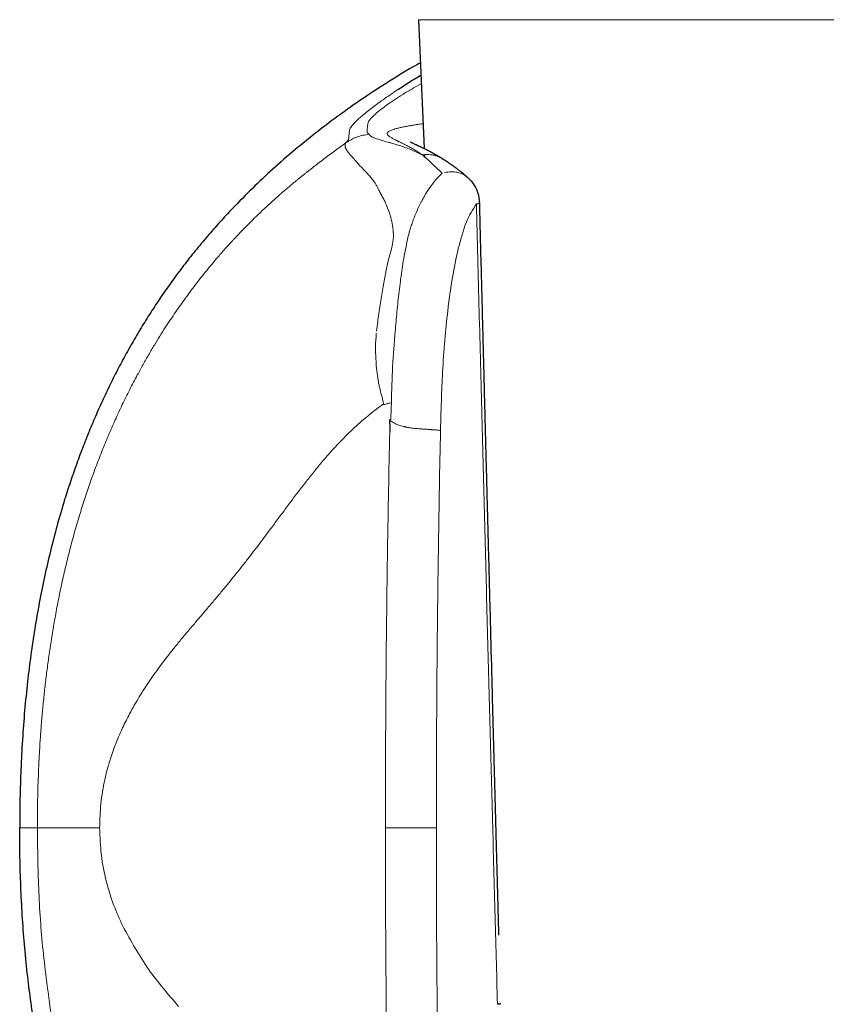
# Model space of a CAD drawing. Header units: millimetres. Extents: x 8 to 775, y 12 to 733.
# Tile 56 of 74: x 416 to 439, y 532 to 560. Entities that reach past the tile are written whole.
import ezdxf

# ---------------------------------------------------------------- set-up
doc = ezdxf.new("R2010")
doc.units = ezdxf.units.MM

msp = doc.modelspace()

# ---------------------------------------------------------------- linework, layer by layer
at = {"color": 7, "linetype": 'Continuous', "lineweight": 30}
for p, q in [((427.179, 559.761), (427.339, 556.084)), ((427.346, 555.913), (427.349, 555.859)), ((427.856, 555.797), (427.863, 555.792)), ((421.79, 554.289), (421.807, 554.307)), ((417.085, 546.063), (417.104, 546.124))]:
    msp.add_line(p, q, dxfattribs=at)
at = {"color": 252, "linetype": 'Continuous', "lineweight": 0}
for p, q in [((450.434, 559.761), (427.179, 559.761)), ((427.259, 557.935), (427.075, 557.836)), ((425.105, 556.246), (425.18, 556.34)), ((425.18, 556.34), (425.207, 556.612)), ((427.284, 555.906), (427.315, 555.891)), ((427.315, 555.891), (427.354, 555.854)), ((427.354, 555.854), (427.454, 555.761)), ((426.235, 536.724), (427.688, 536.724))]:
    msp.add_line(p, q, dxfattribs=at)
at = {"color": 7, "linetype": 'Continuous', "lineweight": 30}
for points, knots in [([(427.233, 558.53), (427.196, 558.51), (426.896, 558.345), (426.351, 558.01), (425.6, 557.524), (424.888, 557.021), (424.212, 556.508), (423.573, 555.985), (422.958, 555.445), (422.367, 554.888), (421.993, 554.5), (421.807, 554.308)], [0, 0, 0, 0, 0.018393, 0.148683, 0.278251, 0.406995, 0.527541, 0.647187, 0.765858, 0.883484, 1, 1, 1, 1]), ([(426.592, 557.77), (426.7, 557.84), (426.901, 557.972), (427.137, 558.116), (427.248, 558.183)], [0, 0, 0, 0, 0.533433, 1, 1, 1, 1]), ([(427.856, 555.798), (427.849, 555.803), (427.832, 555.813), (427.809, 555.827), (427.789, 555.839), (427.775, 555.847), (427.765, 555.853), (427.756, 555.859), (427.744, 555.866), (427.729, 555.874), (427.71, 555.885), (427.691, 555.896), (427.673, 555.906), (427.656, 555.916), (427.637, 555.927), (427.616, 555.939), (427.593, 555.952), (427.569, 555.965), (427.547, 555.976), (427.526, 555.988), (427.504, 556), (427.478, 556.013), (427.45, 556.028), (427.423, 556.042), (427.396, 556.056), (427.368, 556.07), (427.336, 556.086), (427.304, 556.102), (427.273, 556.116), (427.247, 556.129), (427.224, 556.14), (427.202, 556.15), (427.18, 556.161), (427.157, 556.171), (427.131, 556.183), (427.1, 556.198), (427.064, 556.214), (427.027, 556.231), (427.002, 556.243), (426.985, 556.251), (426.975, 556.255), (426.967, 556.259), (426.961, 556.262), (426.957, 556.264), (426.955, 556.265), (426.955, 556.265), (426.954, 556.265)], [0, 0, 0, 0, 0.0170005, 0.0369861, 0.0525641, 0.0617287, 0.0683054, 0.074779, 0.0821842, 0.0943746, 0.1084544, 0.1234081, 0.1368289, 0.1486194, 0.163438, 0.1793882, 0.1980014, 0.2177477, 0.2350305, 0.2497095, 0.2676506, 0.289656, 0.3140185, 0.3371851, 0.3591152, 0.3831033, 0.4116401, 0.4443404, 0.4724465, 0.4978295, 0.521342, 0.5433024, 0.5639956, 0.5920776, 0.621787, 0.6527754, 0.7082508, 0.7639679, 0.8208752, 0.8500161, 0.8763889, 0.9011065, 0.9259769, 0.9517334, 0.9792864, 1, 1, 1, 1]), ([(428.575, 555.266), (428.568, 555.273), (428.555, 555.284), (428.536, 555.3), (428.522, 555.312), (428.511, 555.321), (428.504, 555.327), (428.495, 555.335), (428.483, 555.344), (428.467, 555.358), (428.44, 555.38), (428.405, 555.408), (428.368, 555.438), (428.337, 555.462), (428.31, 555.484), (428.282, 555.505), (428.256, 555.525), (428.232, 555.542), (428.21, 555.559), (428.187, 555.575), (428.164, 555.592), (428.142, 555.608), (428.121, 555.623), (428.099, 555.638), (428.074, 555.656), (428.05, 555.672), (428.03, 555.686), (428.015, 555.696), (427.999, 555.706), (427.982, 555.718), (427.96, 555.732), (427.933, 555.75), (427.9, 555.771), (427.877, 555.786), (427.864, 555.794)], [0, 0, 0, 0, 0.029756, 0.054372, 0.073857, 0.088219, 0.09754, 0.106185, 0.123455, 0.145228, 0.170359, 0.233052, 0.287927, 0.323091, 0.3601, 0.399815, 0.435699, 0.46804, 0.495303, 0.527292, 0.562416, 0.59337, 0.619252, 0.65018, 0.686815, 0.727254, 0.752107, 0.774791, 0.795389, 0.820108, 0.852871, 0.893719, 0.942722, 1, 1, 1, 1]), ([(428.923, 554.534), (428.923, 554.537), (428.923, 554.546), (428.922, 554.56), (428.921, 554.579), (428.919, 554.603), (428.917, 554.631), (428.913, 554.659), (428.909, 554.689), (428.903, 554.719), (428.896, 554.752), (428.888, 554.784), (428.879, 554.811), (428.87, 554.84), (428.859, 554.871), (428.846, 554.903), (428.832, 554.934), (428.818, 554.963), (428.796, 555.003), (428.766, 555.052), (428.726, 555.108), (428.689, 555.154), (428.656, 555.19), (428.631, 555.215), (428.61, 555.236), (428.593, 555.251), (428.581, 555.262), (428.576, 555.266)], [0, 0, 0, 0, 0.011114, 0.031328, 0.051487, 0.080267, 0.115917, 0.153469, 0.182378, 0.221471, 0.26562, 0.304523, 0.337331, 0.369648, 0.413062, 0.456077, 0.494838, 0.532721, 0.571898, 0.656713, 0.741255, 0.81756, 0.869265, 0.918312, 0.942895, 0.978599, 1, 1, 1, 1]), ([(429.471, 533.667), (429.47, 533.694), (429.469, 533.756), (429.466, 533.847), (429.464, 533.935), (429.462, 534.012), (429.46, 534.073), (429.459, 534.122), (429.458, 534.159), (429.457, 534.19), (429.456, 534.219), (429.455, 534.25), (429.454, 534.283), (429.453, 534.328), (429.452, 534.388), (429.45, 534.463), (429.447, 534.569), (429.443, 534.706), (429.438, 534.877), (429.434, 535.055), (429.429, 535.237), (429.424, 535.424), (429.418, 535.622), (429.413, 535.83), (429.407, 536.05), (429.398, 536.365), (429.388, 536.77), (429.375, 537.255), (429.362, 537.728), (429.35, 538.188), (429.338, 538.611), (429.328, 538.999), (429.319, 539.353), (429.309, 539.702), (429.3, 540.049), (429.291, 540.395), (429.27, 541.171), (429.248, 542.033), (429.223, 542.981), (429.207, 543.586), (429.191, 544.191), (429.175, 544.795), (429.16, 545.353), (429.147, 545.859), (429.135, 546.311), (429.124, 546.75), (429.113, 547.177), (429.104, 547.499), (429.099, 547.722), (429.095, 547.85), (429.092, 547.982), (429.088, 548.122), (429.084, 548.271), (429.08, 548.428), (429.076, 548.594), (429.071, 548.768), (429.066, 548.965), (429.061, 549.185), (429.054, 549.429), (429.048, 549.686), (429.041, 549.957), (429.033, 550.24), (429.026, 550.537), (429.018, 550.847), (429.009, 551.17), (429.001, 551.506), (428.992, 551.855), (428.982, 552.217), (428.973, 552.585), (428.963, 552.958), (428.953, 553.335), (428.943, 553.725), (428.933, 554.126), (428.926, 554.397), (428.923, 554.534)], [0, 0, 0, 0, 0.004003, 0.008845, 0.01309, 0.016737, 0.019786, 0.021978, 0.023705, 0.025053, 0.02644, 0.02792, 0.029495, 0.031164, 0.034468, 0.038089, 0.042021, 0.049592, 0.057805, 0.066661, 0.075111, 0.084074, 0.09355, 0.103538, 0.114038, 0.125051, 0.148933, 0.1722, 0.19485, 0.216885, 0.238305, 0.255684, 0.272635, 0.289264, 0.305873, 0.322482, 0.339091, 0.41739, 0.446381, 0.475371, 0.504361, 0.533351, 0.56229, 0.584522, 0.606158, 0.627199, 0.647644, 0.667495, 0.673597, 0.679641, 0.685892, 0.692603, 0.699773, 0.707262, 0.715194, 0.72357, 0.732389, 0.743465, 0.755169, 0.767501, 0.780462, 0.79405, 0.808267, 0.823111, 0.838584, 0.854684, 0.871413, 0.88877, 0.906754, 0.924287, 0.942378, 0.961027, 0.980234, 1, 1, 1, 1]), ([(421.79, 554.289), (421.666, 554.156), (421.42, 553.891), (421.067, 553.482), (420.726, 553.067), (420.398, 552.646), (420.086, 552.22), (419.789, 551.792), (419.506, 551.361), (419.235, 550.924), (419.063, 550.628), (418.978, 550.48)], [0, 0, 0, 0, 0.11475, 0.228687, 0.341818, 0.454218, 0.565964, 0.67515, 0.783842, 0.892106, 1, 1, 1, 1]), ([(418.978, 550.48), (418.891, 550.324), (418.717, 550.013), (418.472, 549.539), (418.239, 549.06), (418.018, 548.575), (417.811, 548.089), (417.616, 547.602), (417.434, 547.113), (417.262, 546.621), (417.157, 546.29), (417.104, 546.124)], [0, 0, 0, 0, 0.112672, 0.22506, 0.33722, 0.449204, 0.56106, 0.670833, 0.78056, 0.890273, 1, 1, 1, 1]), ([(426.347, 548.354), (426.349, 548.332), (426.353, 548.29), (426.357, 548.231), (426.36, 548.187), (426.362, 548.155), (426.363, 548.135), (426.364, 548.116), (426.364, 548.099), (426.365, 548.074), (426.364, 548.04), (426.36, 548.012), (426.358, 547.999)], [0, 0, 0, 0, 0.187106, 0.353699, 0.499799, 0.561577, 0.618811, 0.671508, 0.719675, 0.763321, 0.885106, 1, 1, 1, 1]), ([(417.085, 546.063), (417.013, 545.823), (416.869, 545.342), (416.681, 544.614), (416.512, 543.88), (416.363, 543.14), (416.233, 542.396), (416.121, 541.647), (416.025, 540.87), (415.945, 540.065), (415.882, 539.231), (415.838, 538.396), (415.812, 537.56), (415.809, 537.002), (415.807, 536.724)], [0, 0, 0, 0, 0.0794555, 0.158984, 0.2386078, 0.3183415, 0.3981929, 0.4781632, 0.5582476, 0.6464585, 0.734772, 0.8231588, 0.9115824, 1, 1, 1, 1]), ([(417.085, 527.384), (417.012, 527.629), (416.866, 528.117), (416.674, 528.855), (416.503, 529.595), (416.354, 530.338), (416.224, 531.082), (416.114, 531.829), (416.018, 532.602), (415.94, 533.403), (415.879, 534.23), (415.837, 535.06), (415.812, 535.891), (415.808, 536.446), (415.807, 536.724)], [0, 0, 0, 0, 0.080949, 0.161507, 0.241757, 0.321771, 0.401616, 0.481352, 0.56103, 0.648666, 0.736342, 0.8241, 0.911977, 1, 1, 1, 1]), ([(429.523, 531.708), (429.523, 531.707), (429.523, 531.706), (429.514, 531.703), (429.497, 531.7), (429.47, 531.696), (429.444, 531.693), (429.431, 531.691)], [0, 0, 0, 0, 0.068694, 0.283817, 0.511674, 0.750948, 1, 1, 1, 1])]:
    msp.add_open_spline(points, degree=3, knots=knots, dxfattribs=at)
at = {"color": 252, "linetype": 'Continuous', "lineweight": 0}
for points, knots in [([(425.429, 556.896), (425.461, 556.925), (425.525, 556.983), (425.658, 557.095), (425.855, 557.25), (426.14, 557.463), (426.444, 557.669), (426.592, 557.77)], [0, 0, 0, 0, 0.171883, 0.337058, 0.496428, 0.753798, 1, 1, 1, 1]), ([(427.075, 557.836), (426.98, 557.78), (426.783, 557.666), (426.536, 557.508), (426.299, 557.346), (426.088, 557.191), (425.996, 557.112), (425.948, 557.07)], [0, 0, 0, 0, 0.155294, 0.319376, 0.496351, 0.733224, 1, 1, 1, 1]), ([(425.207, 556.612), (425.214, 556.629), (425.227, 556.66), (425.264, 556.719), (425.321, 556.79), (425.394, 556.862), (425.429, 556.896)], [0, 0, 0, 0, 0.277881, 0.499061, 0.761289, 1, 1, 1, 1]), ([(425.948, 557.07), (425.885, 557.01), (425.761, 556.888), (425.743, 556.83), (425.734, 556.801)], [0, 0, 0, 0, 0.4967772, 1, 1, 1, 1]), ([(425.734, 556.801), (425.728, 556.758), (425.714, 556.67), (425.713, 556.58), (425.713, 556.535)], [0, 0, 0, 0, 0.49932, 1, 1, 1, 1]), ([(426.325, 556.569), (426.337, 556.576), (426.36, 556.591), (426.409, 556.613), (426.47, 556.635), (426.544, 556.656), (426.628, 556.678), (426.725, 556.699), (426.833, 556.72), (426.953, 556.741), (427.084, 556.763), (427.202, 556.781), (427.281, 556.792), (427.308, 556.795)], [0, 0, 0, 0, 0.095416, 0.190738, 0.285971, 0.381122, 0.476193, 0.571187, 0.666106, 0.760949, 0.855718, 0.950413, 1, 1, 1, 1]), ([(425.779, 556.493), (425.655, 556.476), (425.412, 556.442), (425.206, 556.31), (425.105, 556.246)], [0, 0, 0, 0, 0.511996, 1, 1, 1, 1]), ([(425.713, 556.535), (425.724, 556.528), (425.747, 556.515), (425.769, 556.5), (425.779, 556.493)], [0, 0, 0, 0, 0.499793, 1, 1, 1, 1]), ([(425.779, 556.493), (425.783, 556.475), (425.791, 556.439), (425.896, 556.398), (425.949, 556.377)], [0, 0, 0, 0, 0.4973649, 1, 1, 1, 1]), ([(425.949, 556.377), (425.997, 556.361), (426.097, 556.329), (426.241, 556.288), (426.314, 556.267)], [0, 0, 0, 0, 0.48872, 1, 1, 1, 1]), ([(427.284, 555.906), (427.278, 555.911), (427.263, 555.923), (427.236, 555.942), (427.201, 555.966), (427.158, 555.994), (427.11, 556.025), (427.063, 556.053), (427.016, 556.081), (426.969, 556.107), (426.921, 556.133), (426.872, 556.159), (426.805, 556.194), (426.723, 556.234), (426.657, 556.266), (426.616, 556.286), (426.595, 556.296), (426.576, 556.305), (426.558, 556.314), (426.54, 556.323), (426.511, 556.337), (426.474, 556.355), (426.432, 556.378), (426.395, 556.399), (426.363, 556.419), (426.338, 556.438), (426.316, 556.456), (426.296, 556.479), (426.285, 556.507), (426.291, 556.539), (426.314, 556.559), (426.325, 556.569)], [0, 0, 0, 0, 0.00942, 0.022575, 0.039552, 0.060466, 0.085471, 0.11068, 0.131098, 0.158166, 0.184015, 0.20858, 0.239293, 0.299852, 0.358531, 0.373551, 0.388414, 0.403115, 0.417647, 0.432003, 0.446178, 0.489313, 0.532392, 0.575314, 0.617934, 0.660117, 0.70174, 0.746819, 0.831779, 0.916307, 1, 1, 1, 1]), ([(420.528, 551.815), (420.584, 551.892), (420.695, 552.044), (420.862, 552.263), (421.026, 552.472), (421.189, 552.674), (421.338, 552.852), (421.47, 553.007), (421.584, 553.138), (421.67, 553.235), (421.729, 553.3), (421.761, 553.335), (421.792, 553.37), (421.824, 553.405), (421.855, 553.438), (421.886, 553.472), (421.916, 553.504), (421.984, 553.577), (422.091, 553.689), (422.238, 553.841), (422.39, 553.994), (422.541, 554.142), (422.69, 554.285), (422.831, 554.417), (422.93, 554.507), (422.984, 554.557), (422.999, 554.57), (423.014, 554.584), (423.03, 554.598), (423.045, 554.612), (423.06, 554.625), (423.095, 554.657), (423.152, 554.707), (423.231, 554.777), (423.316, 554.851), (423.407, 554.929), (423.501, 555.009), (423.593, 555.086), (423.676, 555.155), (423.749, 555.215), (423.816, 555.27), (423.883, 555.324), (423.953, 555.38), (424.027, 555.439), (424.104, 555.5), (424.212, 555.584), (424.346, 555.688), (424.507, 555.81), (424.663, 555.926), (424.814, 556.037), (424.96, 556.143), (425.058, 556.212), (425.105, 556.246)], [0, 0, 0, 0, 0.038785, 0.076222, 0.112314, 0.148038, 0.183735, 0.209079, 0.233723, 0.257671, 0.264595, 0.27146, 0.278264, 0.285009, 0.291695, 0.298321, 0.304888, 0.311396, 0.342201, 0.374321, 0.40779, 0.442635, 0.474457, 0.507381, 0.537276, 0.540686, 0.544107, 0.547539, 0.550982, 0.554436, 0.557901, 0.561377, 0.578133, 0.596157, 0.615451, 0.636019, 0.657863, 0.679241, 0.698586, 0.713794, 0.728772, 0.743479, 0.75885, 0.774885, 0.792273, 0.809762, 0.845116, 0.87901, 0.911444, 0.942419, 0.971937, 1, 1, 1, 1]), ([(425.105, 556.246), (425.102, 556.241), (425.097, 556.232), (425.091, 556.218), (425.087, 556.203), (425.084, 556.186), (425.084, 556.167), (425.087, 556.146), (425.092, 556.124), (425.101, 556.099), (425.114, 556.071), (425.126, 556.051), (425.132, 556.041)], [0, 0, 0, 0, 0.074719, 0.155018, 0.240908, 0.332403, 0.429516, 0.532262, 0.640661, 0.754732, 0.874502, 1, 1, 1, 1]), ([(426.314, 556.267), (426.327, 556.264), (426.349, 556.257), (426.375, 556.251), (426.387, 556.247)], [0, 0, 0, 0, 0.54299, 1, 1, 1, 1]), ([(426.387, 556.247), (426.427, 556.237), (426.507, 556.215), (426.589, 556.189), (426.63, 556.177)], [0, 0, 0, 0, 0.507632, 1, 1, 1, 1]), ([(426.63, 556.177), (426.737, 556.141), (426.945, 556.071), (427.173, 555.96), (427.284, 555.906)], [0, 0, 0, 0, 0.512963, 1, 1, 1, 1]), ([(425.138, 556.031), (425.137, 556.032), (425.135, 556.036), (425.133, 556.039), (425.132, 556.041)], [0, 0, 0, 0, 0.500054, 1, 1, 1, 1]), ([(425.138, 556.031), (425.142, 556.024), (425.155, 556.006), (425.201, 555.944), (425.262, 555.877), (425.31, 555.826)], [0, 0, 0, 0, 0.11099, 0.314256, 1, 1, 1, 1]), ([(425.334, 555.799), (425.33, 555.803), (425.322, 555.812), (425.314, 555.821), (425.31, 555.826)], [0, 0, 0, 0, 0.500171, 1, 1, 1, 1]), ([(425.379, 555.744), (425.372, 555.753), (425.356, 555.772), (425.342, 555.79), (425.334, 555.799)], [0, 0, 0, 0, 0.500325, 1, 1, 1, 1]), ([(427.284, 555.906), (427.316, 555.911), (427.38, 555.919), (427.477, 555.918), (427.571, 555.907), (427.663, 555.885), (427.751, 555.853), (427.816, 555.823), (427.849, 555.802), (427.856, 555.797)], [0, 0, 0, 0, 0.159372, 0.318841, 0.478477, 0.638224, 0.797957, 0.957545, 1, 1, 1, 1]), ([(425.571, 555.533), (425.57, 555.534), (425.567, 555.537), (425.556, 555.548), (425.52, 555.586), (425.455, 555.655), (425.407, 555.712), (425.379, 555.744)], [0, 0, 0, 0, 0.014914, 0.044162, 0.145595, 0.519391, 1, 1, 1, 1]), ([(425.856, 555.219), (425.807, 555.277), (425.708, 555.394), (425.617, 555.486), (425.571, 555.533)], [0, 0, 0, 0, 0.498425, 1, 1, 1, 1]), ([(427.454, 555.761), (427.513, 555.705), (427.612, 555.613), (427.752, 555.481), (427.824, 555.409), (427.849, 555.384)], [0, 0, 0, 0, 0.496664, 0.820633, 1, 1, 1, 1]), ([(426.051, 554.901), (426.037, 554.929), (426.01, 554.987), (425.963, 555.067), (425.912, 555.146), (425.875, 555.194), (425.856, 555.219)], [0, 0, 0, 0, 0.228397, 0.471102, 0.728271, 1, 1, 1, 1]), ([(427.849, 555.384), (427.786, 555.322), (427.657, 555.196), (427.544, 555.031), (427.486, 554.948)], [0, 0, 0, 0, 0.493293, 1, 1, 1, 1]), ([(427.923, 555.404), (427.983, 555.414), (428.108, 555.436), (428.291, 555.415), (428.453, 555.361), (428.537, 555.292), (428.573, 555.262)], [0, 0, 0, 0, 0.245912, 0.508989, 0.784371, 1, 1, 1, 1]), ([(427.486, 554.948), (427.459, 554.912), (427.41, 554.849), (427.374, 554.781), (427.359, 554.751)], [0, 0, 0, 0, 0.567145, 1, 1, 1, 1]), ([(426.056, 554.89), (426.055, 554.892), (426.053, 554.896), (426.052, 554.899), (426.051, 554.901)], [0, 0, 0, 0, 0.500029, 1, 1, 1, 1]), ([(426.26, 554.488), (426.253, 554.503), (426.238, 554.536), (426.213, 554.587), (426.184, 554.644), (426.164, 554.684), (426.152, 554.706), (426.15, 554.709), (426.148, 554.713), (426.145, 554.718), (426.142, 554.723), (426.139, 554.729), (426.134, 554.739), (426.125, 554.755), (426.114, 554.776), (426.103, 554.797), (426.094, 554.814), (426.087, 554.828), (426.08, 554.84), (426.074, 554.852), (426.069, 554.863), (426.064, 554.873), (426.06, 554.882), (426.057, 554.888), (426.056, 554.89)], [0, 0, 0, 0, 0.104437, 0.225132, 0.362071, 0.515214, 0.522065, 0.53061, 0.54085, 0.552784, 0.566411, 0.58173, 0.598742, 0.645012, 0.700479, 0.76513, 0.802448, 0.837487, 0.870251, 0.900741, 0.928959, 0.954907, 0.978587, 1, 1, 1, 1]), ([(427.359, 554.751), (427.342, 554.721), (427.307, 554.66), (427.274, 554.596), (427.258, 554.564)], [0, 0, 0, 0, 0.494623, 1, 1, 1, 1]), ([(426.39, 554.119), (426.372, 554.181), (426.333, 554.312), (426.285, 554.427), (426.26, 554.488)], [0, 0, 0, 0, 0.471449, 1, 1, 1, 1]), ([(427.258, 554.564), (427.207, 554.464), (427.104, 554.26), (427.024, 554.037), (426.984, 553.924)], [0, 0, 0, 0, 0.4954056, 1, 1, 1, 1]), ([(428.309, 553.224), (428.381, 553.498), (428.517, 554.014), (428.73, 554.351), (428.829, 554.509)], [0, 0, 0, 0, 0.5322463, 1, 1, 1, 1]), ([(428.829, 554.509), (428.858, 554.513), (428.913, 554.522), (428.917, 554.53), (428.919, 554.534)], [0, 0, 0, 0, 0.530589, 1, 1, 1, 1]), ([(428.829, 554.509), (428.842, 553.997), (428.869, 552.979), (428.908, 551.46), (428.947, 549.953), (428.985, 548.461), (429.024, 546.991), (429.061, 545.543), (429.099, 544.117), (429.136, 542.705), (429.173, 541.296), (429.21, 539.891), (429.248, 538.491), (429.285, 537.104), (429.321, 535.732), (429.358, 534.373), (429.394, 533.027), (429.418, 532.135), (429.431, 531.691)], [0, 0, 0, 0, 0.067208, 0.133815, 0.199821, 0.265227, 0.330032, 0.393095, 0.455579, 0.517484, 0.578809, 0.640789, 0.702165, 0.762939, 0.823109, 0.882676, 0.941639, 1, 1, 1, 1]), ([(426.462, 553.647), (426.456, 553.729), (426.443, 553.898), (426.408, 554.044), (426.39, 554.119)], [0, 0, 0, 0, 0.489729, 1, 1, 1, 1]), ([(426.984, 553.924), (426.969, 553.878), (426.943, 553.796), (426.919, 553.711), (426.909, 553.674)], [0, 0, 0, 0, 0.55494, 1, 1, 1, 1]), ([(426.441, 553.373), (426.448, 553.421), (426.463, 553.516), (426.462, 553.604), (426.462, 553.647)], [0, 0, 0, 0, 0.515431, 1, 1, 1, 1]), ([(426.877, 553.551), (426.874, 553.537), (426.871, 553.518), (426.867, 553.497), (426.865, 553.49), (426.864, 553.488)], [0, 0, 0, 0, 0.675063, 0.88157, 1, 1, 1, 1]), ([(426.879, 553.562), (426.879, 553.56), (426.878, 553.557), (426.877, 553.553), (426.877, 553.551)], [0, 0, 0, 0, 0.499981, 1, 1, 1, 1]), ([(426.909, 553.674), (426.904, 553.656), (426.894, 553.619), (426.884, 553.581), (426.879, 553.562)], [0, 0, 0, 0, 0.489785, 1, 1, 1, 1]), ([(426.441, 553.373), (426.435, 553.342), (426.424, 553.283), (426.407, 553.222), (426.399, 553.192)], [0, 0, 0, 0, 0.509938, 1, 1, 1, 1]), ([(426.864, 553.488), (426.827, 553.31), (426.75, 552.946), (426.697, 552.568), (426.67, 552.375)], [0, 0, 0, 0, 0.490004, 1, 1, 1, 1]), ([(426.399, 553.192), (426.374, 553.102), (426.316, 552.899), (426.274, 552.692), (426.25, 552.577)], [0, 0, 0, 0, 0.440733, 1, 1, 1, 1]), ([(428.024, 551.562), (428.062, 551.848), (428.137, 552.421), (428.252, 552.956), (428.309, 553.224)], [0, 0, 0, 0, 0.499728, 1, 1, 1, 1]), ([(426.25, 552.577), (426.242, 552.533), (426.225, 552.447), (426.21, 552.359), (426.202, 552.316)], [0, 0, 0, 0, 0.500581, 1, 1, 1, 1]), ([(426.202, 552.316), (426.189, 552.242), (426.162, 552.093), (426.124, 551.865), (426.086, 551.63), (426.049, 551.387), (426.014, 551.137), (425.992, 550.967), (425.981, 550.882)], [0, 0, 0, 0, 0.1565436, 0.3171579, 0.4818231, 0.6505246, 0.823252, 1, 1, 1, 1]), ([(426.67, 552.375), (426.645, 552.182), (426.597, 551.802), (426.562, 551.413), (426.545, 551.223)], [0, 0, 0, 0, 0.509358, 1, 1, 1, 1]), ([(419.161, 549.632), (419.215, 549.732), (419.321, 549.928), (419.484, 550.212), (419.644, 550.482), (419.802, 550.739), (419.956, 550.981), (420.105, 551.208), (420.25, 551.422), (420.39, 551.624), (420.483, 551.752), (420.528, 551.815)], [0, 0, 0, 0, 0.13092, 0.257061, 0.37843, 0.49503, 0.606864, 0.712059, 0.812649, 0.908632, 1, 1, 1, 1]), ([(427.805, 548.052), (427.814, 548.373), (427.83, 548.965), (427.87, 549.86), (427.928, 550.715), (427.993, 551.287), (428.024, 551.562)], [0, 0, 0, 0, 0.271257, 0.500272, 0.760144, 1, 1, 1, 1]), ([(426.545, 551.223), (426.54, 551.166), (426.53, 551.054), (426.521, 550.942), (426.517, 550.886)], [0, 0, 0, 0, 0.504044, 1, 1, 1, 1]), ([(425.97, 549.965), (425.962, 550.12), (425.945, 550.405), (425.965, 550.693), (425.975, 550.824)], [0, 0, 0, 0, 0.541902, 1, 1, 1, 1]), ([(426.517, 550.886), (426.488, 550.548), (426.43, 549.872), (426.415, 549.187), (426.407, 548.845)], [0, 0, 0, 0, 0.500956, 1, 1, 1, 1]), ([(426.039, 549.417), (426.024, 549.508), (425.994, 549.689), (425.978, 549.873), (425.97, 549.965)], [0, 0, 0, 0, 0.498639, 1, 1, 1, 1]), ([(416.648, 541.67), (416.672, 541.832), (416.72, 542.157), (416.802, 542.645), (416.893, 543.135), (416.994, 543.629), (417.106, 544.126), (417.229, 544.625), (417.363, 545.126), (417.505, 545.612), (417.653, 546.082), (417.807, 546.537), (417.972, 546.993), (418.148, 547.45), (418.334, 547.903), (418.529, 548.349), (418.731, 548.786), (418.94, 549.214), (419.087, 549.494), (419.161, 549.632)], [0, 0, 0, 0, 0.057896, 0.116402, 0.175531, 0.235296, 0.295715, 0.356806, 0.418594, 0.481104, 0.53775, 0.595024, 0.65295, 0.711499, 0.770426, 0.828385, 0.886148, 0.943443, 1, 1, 1, 1]), ([(426.182, 548.809), (426.179, 548.823), (426.173, 548.854), (426.161, 548.905), (426.147, 548.965), (426.129, 549.034), (426.109, 549.109), (426.09, 549.184), (426.073, 549.253), (426.059, 549.315), (426.048, 549.369), (426.041, 549.402), (426.039, 549.417)], [0, 0, 0, 0, 0.067251, 0.150077, 0.248594, 0.362909, 0.493129, 0.621212, 0.735995, 0.837417, 0.925428, 1, 1, 1, 1]), ([(426.182, 548.809), (426.103, 548.751), (425.946, 548.636), (425.721, 548.454), (425.504, 548.268), (425.297, 548.078), (425.097, 547.885), (424.905, 547.688), (424.697, 547.464), (424.475, 547.21), (424.238, 546.927), (424.009, 546.639), (423.784, 546.349), (423.563, 546.056), (423.343, 545.761), (423.123, 545.464), (422.917, 545.187), (422.726, 544.93), (422.547, 544.694), (422.365, 544.457), (422.182, 544.221), (421.996, 543.988), (421.809, 543.756), (421.616, 543.522), (421.419, 543.286), (421.216, 543.046), (421.013, 542.807), (420.81, 542.569), (420.607, 542.33), (420.403, 542.086), (420.198, 541.835), (420.007, 541.594), (419.832, 541.364), (419.672, 541.145), (419.516, 540.921), (419.364, 540.692), (419.216, 540.457), (419.075, 540.218), (418.949, 539.99), (418.839, 539.776), (418.742, 539.576), (418.65, 539.373), (418.564, 539.167), (418.489, 538.972), (418.425, 538.789), (418.37, 538.619), (418.319, 538.447), (418.273, 538.273), (418.245, 538.154), (418.232, 538.095)], [0, 0, 0, 0, 0.020434, 0.040546, 0.060353, 0.079868, 0.099107, 0.118107, 0.136914, 0.162537, 0.187977, 0.213328, 0.238677, 0.264106, 0.289699, 0.315537, 0.341706, 0.362554, 0.383709, 0.405229, 0.42718, 0.448813, 0.470978, 0.493748, 0.517197, 0.541387, 0.566352, 0.590629, 0.615642, 0.641346, 0.667647, 0.694453, 0.716518, 0.738789, 0.7612, 0.783683, 0.806175, 0.828615, 0.850947, 0.868348, 0.885629, 0.902773, 0.919757, 0.936542, 0.949566, 0.962431, 0.975126, 0.987648, 1, 1, 1, 1]), ([(426.189, 548.787), (426.188, 548.791), (426.185, 548.798), (426.183, 548.805), (426.182, 548.809)], [0, 0, 0, 0, 0.5004143, 1, 1, 1, 1]), ([(426.189, 548.787), (426.225, 548.797), (426.297, 548.816), (426.371, 548.835), (426.408, 548.844)], [0, 0, 0, 0, 0.498994, 1, 1, 1, 1]), ([(426.407, 548.845), (426.405, 548.771), (426.398, 548.61), (426.392, 548.45), (426.389, 548.364)], [0, 0, 0, 0, 0.4617, 1, 1, 1, 1]), ([(426.347, 548.354), (426.365, 548.34), (426.4, 548.311), (426.46, 548.273), (426.525, 548.239), (426.595, 548.209), (426.672, 548.183), (426.734, 548.166), (426.778, 548.156), (426.805, 548.15), (426.832, 548.144), (426.861, 548.139), (426.89, 548.134), (426.92, 548.129), (426.966, 548.123), (427.029, 548.115), (427.108, 548.106), (427.166, 548.101), (427.202, 548.098), (427.215, 548.097), (427.229, 548.096), (427.243, 548.095), (427.257, 548.094), (427.28, 548.092), (427.31, 548.09), (427.357, 548.087), (427.414, 548.083), (427.48, 548.079), (427.534, 548.075), (427.574, 548.072), (427.602, 548.07), (427.623, 548.069), (427.64, 548.068), (427.654, 548.066), (427.669, 548.065), (427.693, 548.063), (427.726, 548.06), (427.768, 548.056), (427.792, 548.053), (427.805, 548.052)], [0, 0, 0, 0, 0.0435953, 0.0876765, 0.1325389, 0.1784111, 0.2254865, 0.2739156, 0.2888737, 0.3042872, 0.3201622, 0.3365036, 0.3533149, 0.3705984, 0.3883553, 0.4316131, 0.4774003, 0.525626, 0.5330548, 0.5408243, 0.5489337, 0.557382, 0.5661676, 0.5752891, 0.5981055, 0.6227442, 0.6634429, 0.7080156, 0.7561809, 0.7778419, 0.8000643, 0.8201135, 0.8303742, 0.8419614, 0.8548485, 0.8690047, 0.9067574, 0.9506587, 1, 1, 1, 1]), ([(426.389, 548.364), (426.389, 548.363), (426.389, 548.363), (426.389, 548.363), (426.388, 548.361), (426.385, 548.359), (426.371, 548.356), (426.358, 548.355), (426.348, 548.354)], [0, 0, 0, 0, 0.00786, 0.016007, 0.034625, 0.087634, 0.274678, 1, 1, 1, 1]), ([(426.358, 547.999), (426.347, 547.448), (426.321, 546.247), (426.289, 544.294), (426.26, 542.039), (426.239, 539.482), (426.236, 537.677), (426.235, 536.724)], [0, 0, 0, 0, 0.146566, 0.31984, 0.519824, 0.746533, 1, 1, 1, 1]), ([(427.688, 536.724), (427.688, 537.264), (427.689, 538.345), (427.697, 539.965), (427.708, 541.584), (427.725, 543.203), (427.747, 544.82), (427.773, 546.436), (427.795, 547.513), (427.805, 548.052)], [0, 0, 0, 0, 0.143055, 0.286032, 0.428939, 0.571782, 0.714568, 0.857305, 1, 1, 1, 1]), ([(416.386, 539.139), (416.396, 539.278), (416.414, 539.556), (416.45, 539.975), (416.49, 540.395), (416.536, 540.818), (416.588, 541.244), (416.628, 541.528), (416.648, 541.67)], [0, 0, 0, 0, 0.163369, 0.327957, 0.49384, 0.661093, 0.829789, 1, 1, 1, 1]), ([(416.311, 536.724), (416.311, 536.853), (416.312, 537.114), (416.318, 537.509), (416.328, 537.91), (416.342, 538.317), (416.361, 538.727), (416.378, 539.001), (416.386, 539.139)], [0, 0, 0, 0, 0.1605239, 0.3239633, 0.4899734, 0.6582105, 0.8283325, 1, 1, 1, 1]), ([(418.232, 538.095), (418.189, 537.872), (418.105, 537.434), (418.092, 536.958), (418.085, 536.724)], [0, 0, 0, 0, 0.507874, 1, 1, 1, 1]), ([(415.807, 536.724), (415.809, 536.724), (415.812, 536.724), (415.833, 536.724), (415.865, 536.724), (415.91, 536.724), (415.966, 536.724), (416.035, 536.724), (416.114, 536.724), (416.205, 536.724), (416.275, 536.724), (416.311, 536.724)], [0, 0, 0, 0, 0.1119894, 0.223983, 0.3359802, 0.4479803, 0.5599826, 0.6699864, 0.779991, 0.8899957, 1, 1, 1, 1]), ([(416.311, 536.724), (416.318, 536.146), (416.333, 534.977), (416.455, 533.202), (416.618, 532.018), (416.701, 531.414)], [0, 0, 0, 0, 0.324014, 0.655125, 1, 1, 1, 1]), ([(416.311, 536.724), (416.349, 536.724), (416.426, 536.724), (416.792, 536.724), (417.322, 536.724), (417.831, 536.724), (418.085, 536.724)], [0, 0, 0, 0, 0.249319, 0.5, 0.750681, 1, 1, 1, 1]), ([(418.085, 536.724), (418.095, 536.459), (418.116, 535.926), (418.267, 535.189), (418.476, 534.517), (418.656, 534.12), (418.747, 533.921)], [0, 0, 0, 0, 0.24669, 0.495352, 0.746903, 1, 1, 1, 1]), ([(426.364, 524.947), (426.352, 525.523), (426.326, 526.78), (426.292, 528.822), (426.262, 531.177), (426.239, 533.846), (426.236, 535.729), (426.235, 536.724)], [0, 0, 0, 0, 0.146911, 0.3203551, 0.5203364, 0.7468724, 1, 1, 1, 1]), ([(427.814, 524.995), (427.802, 525.552), (427.779, 526.667), (427.751, 528.341), (427.728, 530.015), (427.71, 531.691), (427.697, 533.367), (427.689, 535.045), (427.688, 536.164), (427.688, 536.724)], [0, 0, 0, 0, 0.142685, 0.285414, 0.428196, 0.571038, 0.713948, 0.856933, 1, 1, 1, 1]), ([(418.747, 533.921), (418.98, 533.499), (419.44, 532.664), (420.041, 531.974), (420.338, 531.633)], [0, 0, 0, 0, 0.506283, 1, 1, 1, 1])]:
    msp.add_open_spline(points, degree=3, knots=knots, dxfattribs=at)

doc.saveas('drawing.dxf')
